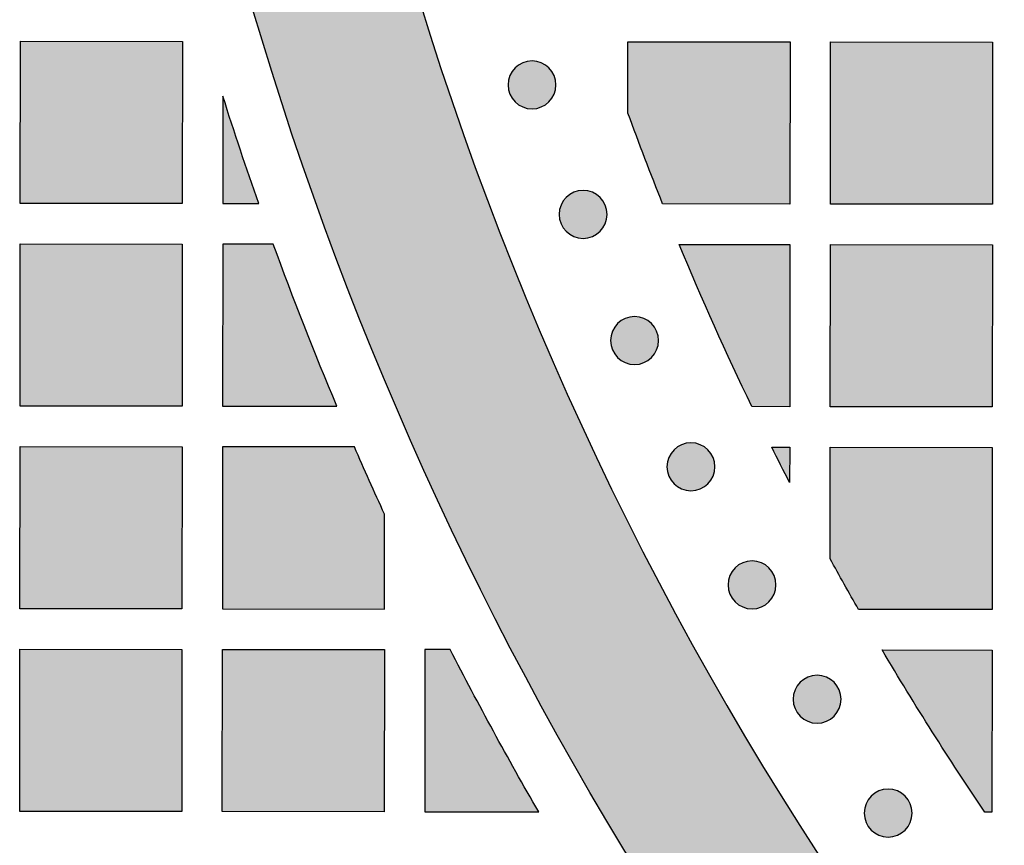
# Model space of a CAD drawing. Header units: millimetres. Extents: x -3873 to -97, y 912 to 4165.
# Tile 129 of 256: x -3597 to -3524, y 1321 to 1382. Entities that reach past the tile are written whole.
import ezdxf

# ---------------------------------------------------------------- set-up
doc = ezdxf.new("R2010")
doc.units = ezdxf.units.MM
doc.layers.add('pattern', color=7, linetype='Continuous', true_color=0x000000)

msp = doc.modelspace()

# ---------------------------------------------------------------- hatches: boundary and pattern name
at = {"layer": 'pattern'}
for points in [[(-3523.806, 1301.588), (-3525.136, 1301.759), (-3526.464, 1301.968), (-3527.788, 1302.214), (-3529.108, 1302.499), (-3530.421, 1302.821), (-3531.726, 1303.18), (-3533.022, 1303.577), (-3534.306, 1304.01), (-3535.578, 1304.479), (-3536.835, 1304.984), (-3538.076, 1305.524), (-3539.3, 1306.098), (-3540.506, 1306.706), (-3541.692, 1307.345), (-3542.856, 1308.017), (-3543.998, 1308.719), (-3546.688, 1312.71), (-3549.311, 1316.761), (-3551.866, 1320.87), (-3554.349, 1325.034), (-3556.76, 1329.253), (-3559.097, 1333.523), (-3561.357, 1337.844), (-3563.541, 1342.213), (-3565.645, 1346.628), (-3567.67, 1351.087), (-3569.612, 1355.588), (-3571.472, 1360.129), (-3573.247, 1364.707), (-3574.937, 1369.319), (-3576.541, 1373.965), (-3578.058, 1378.64), (-3579.487, 1383.343), (-3580.828, 1388.071), (-3582.079, 1392.821), (-3583.24, 1397.592), (-3584.311, 1402.38), (-3585.291, 1407.184), (-3586.18, 1411.999), (-3586.978, 1416.825), (-3587.686, 1421.658), (-3588.302, 1426.495), (-3588.827, 1431.335), (-3589.261, 1436.174), (-3589.605, 1441.011), (-3589.859, 1445.842), (-3590.024, 1450.665), (-3590.099, 1455.478), (-3578.099, 1455.467), (-3578.012, 1450.36), (-3577.819, 1445.24), (-3577.521, 1440.109), (-3577.116, 1434.971), (-3576.604, 1429.829), (-3575.984, 1424.686), (-3575.256, 1419.546), (-3574.42, 1414.413), (-3573.475, 1409.289), (-3572.423, 1404.178), (-3571.262, 1399.083), (-3569.993, 1394.008), (-3568.618, 1388.957), (-3567.136, 1383.932), (-3565.548, 1378.937), (-3563.856, 1373.975), (-3562.06, 1369.05), (-3560.162, 1364.164), (-3558.162, 1359.322), (-3556.063, 1354.526), (-3553.866, 1349.779), (-3551.573, 1345.084), (-3549.185, 1340.444), (-3546.705, 1335.861), (-3544.135, 1331.34), (-3541.476, 1326.881), (-3538.732, 1322.488), (-3535.904, 1318.163), (-3532.995, 1313.908), (-3530.007, 1309.726), (-3526.943, 1305.619)], [(-3596.674, 1380.885), (-3584.674, 1380.875), (-3584.685, 1368.875), (-3596.685, 1368.885)], [(-3551.679, 1375.57), (-3551.675, 1380.846), (-3539.675, 1380.836), (-3539.685, 1368.836), (-3549.109, 1368.844)], [(-3536.685, 1368.833), (-3536.675, 1380.833), (-3524.675, 1380.823), (-3524.685, 1368.823)], [(-3557.531, 1376.398), (-3557.559, 1376.37), (-3557.588, 1376.343), (-3557.618, 1376.317), (-3557.649, 1376.29), (-3557.68, 1376.265), (-3557.713, 1376.239), (-3557.746, 1376.215), (-3557.78, 1376.191), (-3557.815, 1376.167), (-3557.851, 1376.145), (-3557.888, 1376.123), (-3557.925, 1376.102), (-3557.963, 1376.081), (-3558.002, 1376.061), (-3558.041, 1376.043), (-3558.081, 1376.025), (-3558.122, 1376.008), (-3558.163, 1375.992), (-3558.205, 1375.977), (-3558.248, 1375.962), (-3558.291, 1375.949), (-3558.334, 1375.937), (-3558.378, 1375.927), (-3558.422, 1375.917), (-3558.467, 1375.908), (-3558.512, 1375.9), (-3558.557, 1375.894), (-3558.603, 1375.889), (-3558.648, 1375.885), (-3558.694, 1375.882), (-3558.74, 1375.88), (-3558.786, 1375.879), (-3558.832, 1375.88), (-3558.878, 1375.882), (-3558.924, 1375.885), (-3558.969, 1375.889), (-3559.015, 1375.894), (-3559.06, 1375.901), (-3559.105, 1375.909), (-3559.15, 1375.917), (-3559.194, 1375.927), (-3559.238, 1375.938), (-3559.281, 1375.95), (-3559.324, 1375.963), (-3559.367, 1375.978), (-3559.409, 1375.993), (-3559.45, 1376.009), (-3559.491, 1376.026), (-3559.531, 1376.044), (-3559.57, 1376.063), (-3559.609, 1376.082), (-3559.647, 1376.103), (-3559.684, 1376.124), (-3559.721, 1376.146), (-3559.756, 1376.169), (-3559.791, 1376.193), (-3559.825, 1376.217), (-3559.858, 1376.241), (-3559.891, 1376.267), (-3559.922, 1376.292), (-3559.953, 1376.319), (-3559.983, 1376.345), (-3560.012, 1376.373), (-3560.04, 1376.4), (-3560.068, 1376.428), (-3560.095, 1376.457), (-3560.122, 1376.487), (-3560.148, 1376.518), (-3560.173, 1376.55), (-3560.199, 1376.582), (-3560.223, 1376.615), (-3560.247, 1376.65), (-3560.271, 1376.685), (-3560.293, 1376.72), (-3560.315, 1376.757), (-3560.337, 1376.794), (-3560.357, 1376.832), (-3560.377, 1376.871), (-3560.396, 1376.91), (-3560.413, 1376.95), (-3560.43, 1376.991), (-3560.446, 1377.032), (-3560.462, 1377.074), (-3560.476, 1377.117), (-3560.489, 1377.16), (-3560.501, 1377.203), (-3560.512, 1377.247), (-3560.521, 1377.292), (-3560.53, 1377.336), (-3560.538, 1377.381), (-3560.544, 1377.426), (-3560.549, 1377.472), (-3560.554, 1377.518), (-3560.556, 1377.563), (-3560.558, 1377.609), (-3560.559, 1377.655), (-3560.558, 1377.701), (-3560.556, 1377.747), (-3560.553, 1377.793), (-3560.549, 1377.838), (-3560.544, 1377.884), (-3560.537, 1377.929), (-3560.53, 1377.974), (-3560.521, 1378.019), (-3560.511, 1378.063), (-3560.5, 1378.107), (-3560.488, 1378.15), (-3560.475, 1378.193), (-3560.461, 1378.236), (-3560.445, 1378.278), (-3560.429, 1378.319), (-3560.412, 1378.36), (-3560.394, 1378.4), (-3560.375, 1378.439), (-3560.356, 1378.478), (-3560.335, 1378.516), (-3560.314, 1378.553), (-3560.292, 1378.59), (-3560.269, 1378.625), (-3560.246, 1378.66), (-3560.221, 1378.694), (-3560.197, 1378.728), (-3560.172, 1378.76), (-3560.146, 1378.792), (-3560.119, 1378.822), (-3560.093, 1378.852), (-3560.066, 1378.881), (-3560.038, 1378.909), (-3560.01, 1378.937), (-3559.981, 1378.964), (-3559.951, 1378.991), (-3559.92, 1379.017), (-3559.888, 1379.043), (-3559.856, 1379.068), (-3559.823, 1379.092), (-3559.789, 1379.117), (-3559.754, 1379.14), (-3559.718, 1379.163), (-3559.681, 1379.185), (-3559.644, 1379.206), (-3559.606, 1379.226), (-3559.567, 1379.246), (-3559.528, 1379.265), (-3559.488, 1379.283), (-3559.447, 1379.3), (-3559.406, 1379.316), (-3559.364, 1379.331), (-3559.321, 1379.345), (-3559.278, 1379.358), (-3559.235, 1379.37), (-3559.191, 1379.381), (-3559.147, 1379.391), (-3559.102, 1379.399), (-3559.057, 1379.407), (-3559.012, 1379.413), (-3558.966, 1379.419), (-3558.921, 1379.423), (-3558.875, 1379.426), (-3558.829, 1379.427), (-3558.783, 1379.428), (-3558.737, 1379.427), (-3558.691, 1379.426), (-3558.645, 1379.423), (-3558.6, 1379.418), (-3558.554, 1379.413), (-3558.509, 1379.406), (-3558.464, 1379.399), (-3558.419, 1379.39), (-3558.375, 1379.38), (-3558.331, 1379.369), (-3558.288, 1379.357), (-3558.245, 1379.344), (-3558.202, 1379.33), (-3558.16, 1379.315), (-3558.119, 1379.298), (-3558.078, 1379.281), (-3558.038, 1379.263), (-3557.999, 1379.245), (-3557.96, 1379.225), (-3557.922, 1379.204), (-3557.885, 1379.183), (-3557.848, 1379.161), (-3557.813, 1379.138), (-3557.778, 1379.115), (-3557.744, 1379.091), (-3557.71, 1379.066), (-3557.678, 1379.041), (-3557.646, 1379.015), (-3557.616, 1378.989), (-3557.586, 1378.962), (-3557.557, 1378.935), (-3557.529, 1378.907), (-3557.501, 1378.879), (-3557.474, 1378.85), (-3557.447, 1378.82), (-3557.421, 1378.789), (-3557.395, 1378.758), (-3557.37, 1378.725), (-3557.346, 1378.692), (-3557.322, 1378.658), (-3557.298, 1378.623), (-3557.276, 1378.587), (-3557.254, 1378.551), (-3557.232, 1378.513), (-3557.212, 1378.475), (-3557.192, 1378.437), (-3557.173, 1378.397), (-3557.156, 1378.357), (-3557.139, 1378.316), (-3557.122, 1378.275), (-3557.107, 1378.233), (-3557.093, 1378.19), (-3557.08, 1378.147), (-3557.068, 1378.104), (-3557.057, 1378.06), (-3557.047, 1378.016), (-3557.039, 1377.971), (-3557.031, 1377.926), (-3557.025, 1377.881), (-3557.019, 1377.835), (-3557.015, 1377.79), (-3557.012, 1377.744), (-3557.011, 1377.698), (-3557.01, 1377.652), (-3557.011, 1377.606), (-3557.013, 1377.56), (-3557.016, 1377.515), (-3557.02, 1377.469), (-3557.025, 1377.423), (-3557.032, 1377.378), (-3557.039, 1377.333), (-3557.048, 1377.289), (-3557.058, 1377.244), (-3557.069, 1377.2), (-3557.081, 1377.157), (-3557.094, 1377.114), (-3557.108, 1377.072), (-3557.124, 1377.03), (-3557.14, 1376.988), (-3557.157, 1376.948), (-3557.175, 1376.907), (-3557.194, 1376.868), (-3557.213, 1376.829), (-3557.234, 1376.791), (-3557.255, 1376.754), (-3557.277, 1376.718), (-3557.3, 1376.682), (-3557.323, 1376.647), (-3557.347, 1376.613), (-3557.372, 1376.58), (-3557.397, 1376.547), (-3557.423, 1376.516), (-3557.449, 1376.485), (-3557.476, 1376.455), (-3557.503, 1376.426)], [(-3581.678, 1376.818), (-3581.685, 1368.872), (-3579.021, 1368.87)], [(-3553.748, 1366.814), (-3553.776, 1366.786), (-3553.805, 1366.759), (-3553.835, 1366.733), (-3553.865, 1366.706), (-3553.897, 1366.681), (-3553.93, 1366.655), (-3553.963, 1366.631), (-3553.997, 1366.607), (-3554.032, 1366.583), (-3554.068, 1366.561), (-3554.104, 1366.539), (-3554.141, 1366.517), (-3554.18, 1366.497), (-3554.218, 1366.477), (-3554.258, 1366.458), (-3554.298, 1366.441), (-3554.339, 1366.424), (-3554.38, 1366.408), (-3554.422, 1366.392), (-3554.464, 1366.378), (-3554.507, 1366.365), (-3554.551, 1366.353), (-3554.595, 1366.342), (-3554.639, 1366.333), (-3554.684, 1366.324), (-3554.729, 1366.316), (-3554.774, 1366.31), (-3554.819, 1366.305), (-3554.865, 1366.3), (-3554.911, 1366.298), (-3554.957, 1366.296), (-3555.003, 1366.295), (-3555.049, 1366.296), (-3555.094, 1366.298), (-3555.14, 1366.301), (-3555.186, 1366.305), (-3555.231, 1366.31), (-3555.277, 1366.317), (-3555.322, 1366.324), (-3555.366, 1366.333), (-3555.41, 1366.343), (-3555.454, 1366.354), (-3555.498, 1366.366), (-3555.541, 1366.379), (-3555.583, 1366.393), (-3555.625, 1366.409), (-3555.667, 1366.425), (-3555.707, 1366.442), (-3555.747, 1366.46), (-3555.787, 1366.479), (-3555.825, 1366.498), (-3555.863, 1366.519), (-3555.901, 1366.54), (-3555.937, 1366.562), (-3555.973, 1366.585), (-3556.008, 1366.608), (-3556.042, 1366.633), (-3556.075, 1366.657), (-3556.108, 1366.682), (-3556.139, 1366.708), (-3556.17, 1366.735), (-3556.2, 1366.761), (-3556.229, 1366.788), (-3556.257, 1366.816), (-3556.284, 1366.844), (-3556.311, 1366.873), (-3556.338, 1366.903), (-3556.364, 1366.934), (-3556.39, 1366.966), (-3556.415, 1366.998), (-3556.44, 1367.031), (-3556.464, 1367.065), (-3556.487, 1367.1), (-3556.51, 1367.136), (-3556.532, 1367.173), (-3556.553, 1367.21), (-3556.574, 1367.248), (-3556.593, 1367.287), (-3556.612, 1367.326), (-3556.63, 1367.366), (-3556.647, 1367.407), (-3556.663, 1367.448), (-3556.678, 1367.49), (-3556.692, 1367.533), (-3556.705, 1367.576), (-3556.717, 1367.619), (-3556.728, 1367.663), (-3556.738, 1367.707), (-3556.747, 1367.752), (-3556.754, 1367.797), (-3556.761, 1367.842), (-3556.766, 1367.888), (-3556.77, 1367.933), (-3556.773, 1367.979), (-3556.775, 1368.025), (-3556.775, 1368.071), (-3556.775, 1368.117), (-3556.773, 1368.163), (-3556.77, 1368.209), (-3556.766, 1368.254), (-3556.76, 1368.3), (-3556.754, 1368.345), (-3556.746, 1368.39), (-3556.737, 1368.435), (-3556.728, 1368.479), (-3556.717, 1368.523), (-3556.704, 1368.566), (-3556.691, 1368.609), (-3556.677, 1368.652), (-3556.662, 1368.694), (-3556.646, 1368.735), (-3556.629, 1368.776), (-3556.611, 1368.816), (-3556.592, 1368.855), (-3556.572, 1368.894), (-3556.552, 1368.932), (-3556.53, 1368.969), (-3556.508, 1369.006), (-3556.486, 1369.041), (-3556.462, 1369.076), (-3556.438, 1369.11), (-3556.413, 1369.144), (-3556.388, 1369.176), (-3556.362, 1369.208), (-3556.336, 1369.238), (-3556.309, 1369.268), (-3556.282, 1369.297), (-3556.255, 1369.325), (-3556.226, 1369.353), (-3556.197, 1369.38), (-3556.167, 1369.407), (-3556.137, 1369.433), (-3556.105, 1369.459), (-3556.073, 1369.484), (-3556.039, 1369.508), (-3556.005, 1369.532), (-3555.97, 1369.556), (-3555.935, 1369.578), (-3555.898, 1369.6), (-3555.861, 1369.622), (-3555.823, 1369.642), (-3555.784, 1369.662), (-3555.745, 1369.681), (-3555.704, 1369.699), (-3555.664, 1369.716), (-3555.622, 1369.732), (-3555.58, 1369.747), (-3555.538, 1369.761), (-3555.495, 1369.774), (-3555.451, 1369.786), (-3555.407, 1369.797), (-3555.363, 1369.807), (-3555.318, 1369.815), (-3555.274, 1369.823), (-3555.228, 1369.829), (-3555.183, 1369.835), (-3555.137, 1369.839), (-3555.091, 1369.842), (-3555.045, 1369.843), (-3555, 1369.844), (-3554.954, 1369.843), (-3554.908, 1369.841), (-3554.862, 1369.838), (-3554.816, 1369.834), (-3554.771, 1369.829), (-3554.726, 1369.822), (-3554.681, 1369.815), (-3554.636, 1369.806), (-3554.592, 1369.796), (-3554.548, 1369.785), (-3554.504, 1369.773), (-3554.461, 1369.76), (-3554.419, 1369.746), (-3554.377, 1369.73), (-3554.336, 1369.714), (-3554.295, 1369.697), (-3554.255, 1369.679), (-3554.215, 1369.66), (-3554.177, 1369.641), (-3554.139, 1369.62), (-3554.102, 1369.599), (-3554.065, 1369.577), (-3554.029, 1369.554), (-3553.994, 1369.531), (-3553.96, 1369.507), (-3553.927, 1369.482), (-3553.895, 1369.457), (-3553.863, 1369.431), (-3553.832, 1369.405), (-3553.803, 1369.378), (-3553.774, 1369.351), (-3553.745, 1369.323), (-3553.718, 1369.295), (-3553.691, 1369.266), (-3553.664, 1369.236), (-3553.638, 1369.205), (-3553.612, 1369.174), (-3553.587, 1369.141), (-3553.562, 1369.108), (-3553.538, 1369.074), (-3553.515, 1369.039), (-3553.492, 1369.003), (-3553.47, 1368.966), (-3553.449, 1368.929), (-3553.428, 1368.891), (-3553.409, 1368.852), (-3553.39, 1368.813), (-3553.372, 1368.773), (-3553.355, 1368.732), (-3553.339, 1368.691), (-3553.324, 1368.649), (-3553.31, 1368.606), (-3553.297, 1368.563), (-3553.285, 1368.52), (-3553.274, 1368.476), (-3553.264, 1368.432), (-3553.255, 1368.387), (-3553.248, 1368.342), (-3553.241, 1368.297), (-3553.236, 1368.251), (-3553.232, 1368.206), (-3553.229, 1368.16), (-3553.227, 1368.114), (-3553.227, 1368.068), (-3553.227, 1368.022), (-3553.229, 1367.976), (-3553.232, 1367.93), (-3553.236, 1367.885), (-3553.242, 1367.839), (-3553.248, 1367.794), (-3553.256, 1367.749), (-3553.265, 1367.704), (-3553.275, 1367.66), (-3553.286, 1367.616), (-3553.298, 1367.573), (-3553.311, 1367.53), (-3553.325, 1367.487), (-3553.34, 1367.445), (-3553.356, 1367.404), (-3553.373, 1367.363), (-3553.391, 1367.323), (-3553.41, 1367.284), (-3553.43, 1367.245), (-3553.45, 1367.207), (-3553.472, 1367.17), (-3553.494, 1367.133), (-3553.517, 1367.098), (-3553.54, 1367.063), (-3553.564, 1367.029), (-3553.589, 1366.996), (-3553.614, 1366.963), (-3553.64, 1366.932), (-3553.666, 1366.901), (-3553.693, 1366.871), (-3553.72, 1366.842)], [(-3596.687, 1365.885), (-3584.688, 1365.875), (-3584.698, 1353.875), (-3596.698, 1353.886)], [(-3573.227, 1353.865), (-3575.659, 1359.838), (-3577.945, 1365.869), (-3581.687, 1365.872), (-3581.698, 1353.873)], [(-3547.886, 1365.843), (-3539.688, 1365.836), (-3539.698, 1353.836), (-3542.505, 1353.838), (-3545.279, 1359.803)], [(-3536.688, 1365.833), (-3524.688, 1365.823), (-3524.698, 1353.823), (-3536.698, 1353.833)], [(-3549.935, 1357.477), (-3549.963, 1357.45), (-3549.992, 1357.423), (-3550.022, 1357.396), (-3550.052, 1357.37), (-3550.084, 1357.344), (-3550.117, 1357.319), (-3550.15, 1357.294), (-3550.184, 1357.27), (-3550.219, 1357.247), (-3550.255, 1357.224), (-3550.291, 1357.202), (-3550.328, 1357.181), (-3550.366, 1357.16), (-3550.405, 1357.141), (-3550.445, 1357.122), (-3550.485, 1357.104), (-3550.526, 1357.087), (-3550.567, 1357.071), (-3550.609, 1357.056), (-3550.651, 1357.042), (-3550.694, 1357.029), (-3550.738, 1357.017), (-3550.782, 1357.006), (-3550.826, 1356.996), (-3550.871, 1356.987), (-3550.916, 1356.98), (-3550.961, 1356.973), (-3551.006, 1356.968), (-3551.052, 1356.964), (-3551.098, 1356.961), (-3551.144, 1356.959), (-3551.19, 1356.959), (-3551.236, 1356.959), (-3551.281, 1356.961), (-3551.327, 1356.964), (-3551.373, 1356.968), (-3551.418, 1356.974), (-3551.464, 1356.98), (-3551.509, 1356.988), (-3551.553, 1356.997), (-3551.597, 1357.007), (-3551.641, 1357.018), (-3551.685, 1357.03), (-3551.728, 1357.043), (-3551.77, 1357.057), (-3551.812, 1357.072), (-3551.853, 1357.088), (-3551.894, 1357.105), (-3551.934, 1357.123), (-3551.974, 1357.142), (-3552.012, 1357.162), (-3552.05, 1357.182), (-3552.088, 1357.204), (-3552.124, 1357.226), (-3552.16, 1357.248), (-3552.195, 1357.272), (-3552.229, 1357.296), (-3552.262, 1357.321), (-3552.294, 1357.346), (-3552.326, 1357.372), (-3552.357, 1357.398), (-3552.387, 1357.425), (-3552.416, 1357.452), (-3552.444, 1357.479), (-3552.471, 1357.508), (-3552.498, 1357.537), (-3552.525, 1357.567), (-3552.551, 1357.597), (-3552.577, 1357.629), (-3552.602, 1357.661), (-3552.627, 1357.695), (-3552.651, 1357.729), (-3552.674, 1357.764), (-3552.697, 1357.8), (-3552.719, 1357.836), (-3552.74, 1357.873), (-3552.761, 1357.911), (-3552.78, 1357.95), (-3552.799, 1357.99), (-3552.817, 1358.03), (-3552.834, 1358.07), (-3552.85, 1358.112), (-3552.865, 1358.154), (-3552.879, 1358.196), (-3552.892, 1358.239), (-3552.904, 1358.283), (-3552.915, 1358.327), (-3552.925, 1358.371), (-3552.934, 1358.416), (-3552.941, 1358.461), (-3552.948, 1358.506), (-3552.953, 1358.551), (-3552.957, 1358.597), (-3552.96, 1358.643), (-3552.962, 1358.689), (-3552.962, 1358.735), (-3552.962, 1358.78), (-3552.96, 1358.826), (-3552.957, 1358.872), (-3552.953, 1358.918), (-3552.947, 1358.963), (-3552.941, 1359.008), (-3552.933, 1359.053), (-3552.924, 1359.098), (-3552.915, 1359.142), (-3552.904, 1359.186), (-3552.891, 1359.23), (-3552.878, 1359.273), (-3552.864, 1359.315), (-3552.849, 1359.357), (-3552.833, 1359.398), (-3552.816, 1359.439), (-3552.798, 1359.479), (-3552.779, 1359.519), (-3552.759, 1359.557), (-3552.739, 1359.595), (-3552.717, 1359.633), (-3552.695, 1359.669), (-3552.673, 1359.705), (-3552.649, 1359.74), (-3552.625, 1359.774), (-3552.6, 1359.807), (-3552.575, 1359.839), (-3552.549, 1359.871), (-3552.523, 1359.902), (-3552.496, 1359.932), (-3552.469, 1359.961), (-3552.442, 1359.989), (-3552.413, 1360.016), (-3552.384, 1360.043), (-3552.354, 1360.07), (-3552.324, 1360.096), (-3552.292, 1360.122), (-3552.26, 1360.147), (-3552.226, 1360.172), (-3552.192, 1360.196), (-3552.157, 1360.219), (-3552.121, 1360.242), (-3552.085, 1360.264), (-3552.048, 1360.285), (-3552.01, 1360.306), (-3551.971, 1360.325), (-3551.931, 1360.344), (-3551.891, 1360.362), (-3551.851, 1360.379), (-3551.809, 1360.395), (-3551.767, 1360.41), (-3551.725, 1360.424), (-3551.682, 1360.437), (-3551.638, 1360.449), (-3551.594, 1360.46), (-3551.55, 1360.47), (-3551.505, 1360.479), (-3551.46, 1360.486), (-3551.415, 1360.493), (-3551.37, 1360.498), (-3551.324, 1360.502), (-3551.278, 1360.505), (-3551.232, 1360.507), (-3551.187, 1360.507), (-3551.141, 1360.507), (-3551.095, 1360.505), (-3551.049, 1360.502), (-3551.003, 1360.498), (-3550.958, 1360.492), (-3550.913, 1360.486), (-3550.868, 1360.478), (-3550.823, 1360.469), (-3550.779, 1360.459), (-3550.735, 1360.448), (-3550.691, 1360.436), (-3550.648, 1360.423), (-3550.606, 1360.409), (-3550.564, 1360.394), (-3550.523, 1360.378), (-3550.482, 1360.361), (-3550.442, 1360.343), (-3550.402, 1360.324), (-3550.364, 1360.304), (-3550.326, 1360.284), (-3550.289, 1360.262), (-3550.252, 1360.24), (-3550.216, 1360.218), (-3550.181, 1360.194), (-3550.147, 1360.17), (-3550.114, 1360.145), (-3550.082, 1360.12), (-3550.05, 1360.094), (-3550.019, 1360.068), (-3549.989, 1360.041), (-3549.96, 1360.014), (-3549.932, 1359.987), (-3549.905, 1359.958), (-3549.878, 1359.929), (-3549.851, 1359.899), (-3549.825, 1359.869), (-3549.799, 1359.837), (-3549.774, 1359.805), (-3549.749, 1359.771), (-3549.725, 1359.737), (-3549.702, 1359.702), (-3549.679, 1359.666), (-3549.657, 1359.63), (-3549.636, 1359.593), (-3549.615, 1359.555), (-3549.596, 1359.516), (-3549.577, 1359.476), (-3549.559, 1359.436), (-3549.542, 1359.396), (-3549.526, 1359.354), (-3549.511, 1359.312), (-3549.497, 1359.27), (-3549.484, 1359.227), (-3549.472, 1359.183), (-3549.461, 1359.139), (-3549.451, 1359.095), (-3549.442, 1359.05), (-3549.435, 1359.005), (-3549.428, 1358.96), (-3549.423, 1358.915), (-3549.419, 1358.869), (-3549.416, 1358.823), (-3549.414, 1358.777), (-3549.414, 1358.731), (-3549.414, 1358.686), (-3549.416, 1358.64), (-3549.419, 1358.594), (-3549.423, 1358.548), (-3549.429, 1358.503), (-3549.435, 1358.458), (-3549.443, 1358.413), (-3549.452, 1358.368), (-3549.462, 1358.324), (-3549.473, 1358.28), (-3549.485, 1358.236), (-3549.498, 1358.193), (-3549.512, 1358.151), (-3549.527, 1358.109), (-3549.543, 1358.068), (-3549.56, 1358.027), (-3549.578, 1357.987), (-3549.597, 1357.947), (-3549.617, 1357.909), (-3549.637, 1357.871), (-3549.659, 1357.833), (-3549.681, 1357.797), (-3549.704, 1357.761), (-3549.727, 1357.726), (-3549.751, 1357.692), (-3549.776, 1357.659), (-3549.801, 1357.627), (-3549.827, 1357.595), (-3549.853, 1357.564), (-3549.88, 1357.534), (-3549.907, 1357.505)], [(-3545.759, 1348.134), (-3545.787, 1348.107), (-3545.816, 1348.08), (-3545.846, 1348.053), (-3545.877, 1348.027), (-3545.909, 1348.001), (-3545.941, 1347.976), (-3545.975, 1347.951), (-3546.009, 1347.927), (-3546.044, 1347.904), (-3546.079, 1347.881), (-3546.116, 1347.859), (-3546.153, 1347.838), (-3546.191, 1347.818), (-3546.23, 1347.798), (-3546.269, 1347.779), (-3546.309, 1347.761), (-3546.35, 1347.744), (-3546.392, 1347.728), (-3546.434, 1347.713), (-3546.476, 1347.699), (-3546.519, 1347.686), (-3546.563, 1347.674), (-3546.606, 1347.663), (-3546.651, 1347.653), (-3546.695, 1347.644), (-3546.74, 1347.637), (-3546.786, 1347.63), (-3546.831, 1347.625), (-3546.877, 1347.621), (-3546.923, 1347.618), (-3546.968, 1347.616), (-3547.014, 1347.616), (-3547.06, 1347.616), (-3547.106, 1347.618), (-3547.152, 1347.621), (-3547.198, 1347.626), (-3547.243, 1347.631), (-3547.288, 1347.637), (-3547.333, 1347.645), (-3547.378, 1347.654), (-3547.422, 1347.664), (-3547.466, 1347.675), (-3547.509, 1347.687), (-3547.552, 1347.7), (-3547.595, 1347.714), (-3547.637, 1347.729), (-3547.678, 1347.745), (-3547.719, 1347.762), (-3547.759, 1347.78), (-3547.798, 1347.799), (-3547.837, 1347.819), (-3547.875, 1347.839), (-3547.912, 1347.861), (-3547.949, 1347.883), (-3547.985, 1347.906), (-3548.019, 1347.929), (-3548.054, 1347.953), (-3548.087, 1347.978), (-3548.119, 1348.003), (-3548.151, 1348.029), (-3548.182, 1348.055), (-3548.211, 1348.082), (-3548.24, 1348.109), (-3548.268, 1348.137), (-3548.296, 1348.165), (-3548.323, 1348.194), (-3548.35, 1348.224), (-3548.376, 1348.255), (-3548.402, 1348.286), (-3548.427, 1348.319), (-3548.452, 1348.352), (-3548.476, 1348.386), (-3548.499, 1348.421), (-3548.522, 1348.457), (-3548.544, 1348.493), (-3548.565, 1348.531), (-3548.585, 1348.569), (-3548.605, 1348.607), (-3548.624, 1348.647), (-3548.642, 1348.687), (-3548.659, 1348.728), (-3548.675, 1348.769), (-3548.69, 1348.811), (-3548.704, 1348.853), (-3548.717, 1348.896), (-3548.729, 1348.94), (-3548.74, 1348.984), (-3548.75, 1349.028), (-3548.758, 1349.073), (-3548.766, 1349.118), (-3548.772, 1349.163), (-3548.778, 1349.208), (-3548.782, 1349.254), (-3548.785, 1349.3), (-3548.787, 1349.346), (-3548.787, 1349.392), (-3548.786, 1349.438), (-3548.785, 1349.484), (-3548.782, 1349.529), (-3548.777, 1349.575), (-3548.772, 1349.62), (-3548.766, 1349.666), (-3548.758, 1349.711), (-3548.749, 1349.755), (-3548.739, 1349.8), (-3548.728, 1349.843), (-3548.716, 1349.887), (-3548.703, 1349.93), (-3548.689, 1349.972), (-3548.674, 1350.014), (-3548.658, 1350.056), (-3548.641, 1350.096), (-3548.623, 1350.136), (-3548.604, 1350.176), (-3548.584, 1350.214), (-3548.563, 1350.252), (-3548.542, 1350.29), (-3548.52, 1350.326), (-3548.497, 1350.362), (-3548.474, 1350.397), (-3548.45, 1350.431), (-3548.425, 1350.464), (-3548.4, 1350.497), (-3548.374, 1350.528), (-3548.348, 1350.559), (-3548.321, 1350.589), (-3548.294, 1350.618), (-3548.266, 1350.646), (-3548.238, 1350.673), (-3548.209, 1350.701), (-3548.179, 1350.727), (-3548.148, 1350.753), (-3548.117, 1350.779), (-3548.084, 1350.804), (-3548.051, 1350.829), (-3548.017, 1350.853), (-3547.982, 1350.876), (-3547.946, 1350.899), (-3547.91, 1350.921), (-3547.872, 1350.942), (-3547.834, 1350.963), (-3547.796, 1350.982), (-3547.756, 1351.001), (-3547.716, 1351.019), (-3547.675, 1351.036), (-3547.634, 1351.052), (-3547.592, 1351.067), (-3547.55, 1351.081), (-3547.507, 1351.094), (-3547.463, 1351.106), (-3547.419, 1351.117), (-3547.375, 1351.127), (-3547.33, 1351.136), (-3547.285, 1351.143), (-3547.24, 1351.15), (-3547.194, 1351.155), (-3547.149, 1351.159), (-3547.103, 1351.162), (-3547.057, 1351.164), (-3547.011, 1351.164), (-3546.965, 1351.164), (-3546.919, 1351.162), (-3546.874, 1351.159), (-3546.828, 1351.155), (-3546.783, 1351.149), (-3546.737, 1351.143), (-3546.692, 1351.135), (-3546.648, 1351.126), (-3546.603, 1351.117), (-3546.56, 1351.106), (-3546.516, 1351.094), (-3546.473, 1351.08), (-3546.431, 1351.066), (-3546.389, 1351.051), (-3546.347, 1351.035), (-3546.307, 1351.018), (-3546.267, 1351), (-3546.227, 1350.981), (-3546.188, 1350.961), (-3546.15, 1350.941), (-3546.113, 1350.92), (-3546.077, 1350.897), (-3546.041, 1350.875), (-3546.006, 1350.851), (-3545.972, 1350.827), (-3545.939, 1350.802), (-3545.906, 1350.777), (-3545.875, 1350.751), (-3545.844, 1350.725), (-3545.814, 1350.698), (-3545.785, 1350.671), (-3545.757, 1350.644), (-3545.73, 1350.616), (-3545.702, 1350.586), (-3545.676, 1350.557), (-3545.65, 1350.526), (-3545.624, 1350.494), (-3545.599, 1350.462), (-3545.574, 1350.428), (-3545.55, 1350.394), (-3545.527, 1350.359), (-3545.504, 1350.324), (-3545.482, 1350.287), (-3545.461, 1350.25), (-3545.44, 1350.212), (-3545.421, 1350.173), (-3545.402, 1350.134), (-3545.384, 1350.093), (-3545.367, 1350.053), (-3545.351, 1350.011), (-3545.336, 1349.969), (-3545.322, 1349.927), (-3545.309, 1349.884), (-3545.297, 1349.84), (-3545.286, 1349.797), (-3545.276, 1349.752), (-3545.267, 1349.708), (-3545.26, 1349.663), (-3545.253, 1349.617), (-3545.248, 1349.572), (-3545.244, 1349.526), (-3545.241, 1349.48), (-3545.239, 1349.435), (-3545.238, 1349.389), (-3545.239, 1349.343), (-3545.241, 1349.297), (-3545.244, 1349.251), (-3545.248, 1349.205), (-3545.253, 1349.16), (-3545.26, 1349.115), (-3545.268, 1349.07), (-3545.276, 1349.025), (-3545.286, 1348.981), (-3545.297, 1348.937), (-3545.309, 1348.893), (-3545.323, 1348.85), (-3545.337, 1348.808), (-3545.352, 1348.766), (-3545.368, 1348.725), (-3545.385, 1348.684), (-3545.403, 1348.644), (-3545.422, 1348.605), (-3545.442, 1348.566), (-3545.462, 1348.528), (-3545.483, 1348.491), (-3545.505, 1348.454), (-3545.528, 1348.418), (-3545.552, 1348.384), (-3545.576, 1348.349), (-3545.6, 1348.316), (-3545.626, 1348.284), (-3545.651, 1348.252), (-3545.678, 1348.221), (-3545.705, 1348.192), (-3545.732, 1348.163)], [(-3596.7, 1350.885), (-3584.701, 1350.875), (-3584.711, 1338.875), (-3596.711, 1338.885)], [(-3569.705, 1345.876), (-3571.94, 1350.864), (-3581.7, 1350.872), (-3581.711, 1338.872), (-3569.711, 1338.862)], [(-3541.033, 1350.837), (-3539.701, 1350.836), (-3539.703, 1348.213)], [(-3536.708, 1342.582), (-3536.701, 1350.833), (-3524.701, 1350.823), (-3524.711, 1338.823), (-3534.604, 1338.831)], [(-3541.235, 1339.393), (-3541.263, 1339.365), (-3541.292, 1339.338), (-3541.322, 1339.311), (-3541.353, 1339.285), (-3541.385, 1339.259), (-3541.417, 1339.234), (-3541.45, 1339.209), (-3541.485, 1339.185), (-3541.519, 1339.162), (-3541.555, 1339.139), (-3541.592, 1339.117), (-3541.629, 1339.096), (-3541.667, 1339.076), (-3541.706, 1339.056), (-3541.745, 1339.037), (-3541.785, 1339.019), (-3541.826, 1339.002), (-3541.867, 1338.986), (-3541.909, 1338.971), (-3541.952, 1338.957), (-3541.995, 1338.944), (-3542.038, 1338.932), (-3542.082, 1338.921), (-3542.127, 1338.911), (-3542.171, 1338.903), (-3542.216, 1338.895), (-3542.261, 1338.889), (-3542.307, 1338.883), (-3542.353, 1338.879), (-3542.398, 1338.876), (-3542.444, 1338.875), (-3542.49, 1338.874), (-3542.536, 1338.875), (-3542.582, 1338.876), (-3542.628, 1338.879), (-3542.673, 1338.884), (-3542.719, 1338.889), (-3542.764, 1338.896), (-3542.809, 1338.903), (-3542.854, 1338.912), (-3542.898, 1338.922), (-3542.942, 1338.933), (-3542.985, 1338.945), (-3543.028, 1338.958), (-3543.071, 1338.972), (-3543.113, 1338.987), (-3543.154, 1339.003), (-3543.195, 1339.021), (-3543.235, 1339.039), (-3543.274, 1339.057), (-3543.313, 1339.077), (-3543.351, 1339.098), (-3543.388, 1339.119), (-3543.425, 1339.141), (-3543.46, 1339.164), (-3543.495, 1339.187), (-3543.529, 1339.211), (-3543.563, 1339.236), (-3543.595, 1339.261), (-3543.627, 1339.287), (-3543.657, 1339.313), (-3543.687, 1339.34), (-3543.716, 1339.367), (-3543.744, 1339.395), (-3543.772, 1339.423), (-3543.799, 1339.452), (-3543.826, 1339.482), (-3543.852, 1339.513), (-3543.878, 1339.544), (-3543.903, 1339.577), (-3543.927, 1339.61), (-3543.951, 1339.644), (-3543.975, 1339.679), (-3543.998, 1339.715), (-3544.02, 1339.751), (-3544.041, 1339.789), (-3544.061, 1339.827), (-3544.081, 1339.865), (-3544.1, 1339.905), (-3544.118, 1339.945), (-3544.135, 1339.986), (-3544.151, 1340.027), (-3544.166, 1340.069), (-3544.18, 1340.112), (-3544.193, 1340.155), (-3544.205, 1340.198), (-3544.216, 1340.242), (-3544.226, 1340.286), (-3544.234, 1340.331), (-3544.242, 1340.376), (-3544.248, 1340.421), (-3544.254, 1340.467), (-3544.258, 1340.512), (-3544.261, 1340.558), (-3544.262, 1340.604), (-3544.263, 1340.65), (-3544.262, 1340.696), (-3544.26, 1340.742), (-3544.257, 1340.787), (-3544.253, 1340.833), (-3544.248, 1340.879), (-3544.241, 1340.924), (-3544.234, 1340.969), (-3544.225, 1341.013), (-3544.215, 1341.058), (-3544.204, 1341.102), (-3544.192, 1341.145), (-3544.179, 1341.188), (-3544.165, 1341.23), (-3544.15, 1341.272), (-3544.133, 1341.314), (-3544.116, 1341.354), (-3544.098, 1341.394), (-3544.08, 1341.434), (-3544.06, 1341.473), (-3544.039, 1341.511), (-3544.018, 1341.548), (-3543.996, 1341.584), (-3543.973, 1341.62), (-3543.95, 1341.655), (-3543.926, 1341.689), (-3543.901, 1341.722), (-3543.876, 1341.755), (-3543.85, 1341.786), (-3543.824, 1341.817), (-3543.797, 1341.847), (-3543.77, 1341.876), (-3543.742, 1341.904), (-3543.714, 1341.932), (-3543.685, 1341.959), (-3543.655, 1341.985), (-3543.624, 1342.012), (-3543.593, 1342.037), (-3543.56, 1342.062), (-3543.527, 1342.087), (-3543.493, 1342.111), (-3543.458, 1342.135), (-3543.422, 1342.157), (-3543.386, 1342.179), (-3543.348, 1342.2), (-3543.31, 1342.221), (-3543.271, 1342.241), (-3543.232, 1342.259), (-3543.192, 1342.277), (-3543.151, 1342.294), (-3543.11, 1342.31), (-3543.068, 1342.325), (-3543.025, 1342.339), (-3542.982, 1342.353), (-3542.939, 1342.365), (-3542.895, 1342.375), (-3542.851, 1342.385), (-3542.806, 1342.394), (-3542.761, 1342.402), (-3542.716, 1342.408), (-3542.67, 1342.413), (-3542.625, 1342.417), (-3542.579, 1342.42), (-3542.533, 1342.422), (-3542.487, 1342.423), (-3542.441, 1342.422), (-3542.395, 1342.42), (-3542.35, 1342.417), (-3542.304, 1342.413), (-3542.258, 1342.408), (-3542.213, 1342.401), (-3542.168, 1342.393), (-3542.124, 1342.385), (-3542.079, 1342.375), (-3542.035, 1342.364), (-3541.992, 1342.352), (-3541.949, 1342.339), (-3541.906, 1342.324), (-3541.865, 1342.309), (-3541.823, 1342.293), (-3541.783, 1342.276), (-3541.742, 1342.258), (-3541.703, 1342.239), (-3541.664, 1342.219), (-3541.626, 1342.199), (-3541.589, 1342.178), (-3541.553, 1342.156), (-3541.517, 1342.133), (-3541.482, 1342.109), (-3541.448, 1342.085), (-3541.415, 1342.061), (-3541.382, 1342.035), (-3541.351, 1342.01), (-3541.32, 1341.983), (-3541.29, 1341.957), (-3541.261, 1341.929), (-3541.233, 1341.902), (-3541.205, 1341.874), (-3541.178, 1341.845), (-3541.152, 1341.815), (-3541.125, 1341.784), (-3541.1, 1341.752), (-3541.074, 1341.72), (-3541.05, 1341.687), (-3541.026, 1341.652), (-3541.002, 1341.617), (-3540.98, 1341.582), (-3540.958, 1341.545), (-3540.936, 1341.508), (-3540.916, 1341.47), (-3540.896, 1341.431), (-3540.878, 1341.392), (-3540.86, 1341.352), (-3540.843, 1341.311), (-3540.827, 1341.269), (-3540.812, 1341.228), (-3540.797, 1341.185), (-3540.784, 1341.142), (-3540.772, 1341.099), (-3540.762, 1341.055), (-3540.752, 1341.01), (-3540.743, 1340.966), (-3540.735, 1340.921), (-3540.729, 1340.875), (-3540.724, 1340.83), (-3540.72, 1340.784), (-3540.717, 1340.739), (-3540.715, 1340.693), (-3540.714, 1340.647), (-3540.715, 1340.601), (-3540.717, 1340.555), (-3540.72, 1340.509), (-3540.724, 1340.464), (-3540.729, 1340.418), (-3540.736, 1340.373), (-3540.744, 1340.328), (-3540.752, 1340.283), (-3540.762, 1340.239), (-3540.773, 1340.195), (-3540.785, 1340.152), (-3540.798, 1340.109), (-3540.813, 1340.066), (-3540.828, 1340.024), (-3540.844, 1339.983), (-3540.861, 1339.942), (-3540.879, 1339.902), (-3540.898, 1339.863), (-3540.917, 1339.824), (-3540.938, 1339.786), (-3540.959, 1339.749), (-3540.981, 1339.712), (-3541.004, 1339.677), (-3541.028, 1339.642), (-3541.052, 1339.608), (-3541.076, 1339.574), (-3541.102, 1339.542), (-3541.127, 1339.51), (-3541.154, 1339.48), (-3541.18, 1339.45), (-3541.208, 1339.421)], [(-3596.713, 1335.885), (-3584.714, 1335.875), (-3584.724, 1323.875), (-3596.724, 1323.886)], [(-3581.724, 1323.872), (-3581.714, 1335.872), (-3569.714, 1335.862), (-3569.724, 1323.862)], [(-3558.289, 1323.852), (-3561.639, 1329.813), (-3564.834, 1335.857), (-3566.713, 1335.859), (-3566.724, 1323.859)], [(-3532.855, 1335.829), (-3524.714, 1335.822), (-3524.724, 1323.823), (-3525.249, 1323.823), (-3529.142, 1329.77)], [(-3536.415, 1330.929), (-3536.444, 1330.902), (-3536.473, 1330.875), (-3536.502, 1330.848), (-3536.533, 1330.822), (-3536.565, 1330.796), (-3536.597, 1330.771), (-3536.631, 1330.746), (-3536.665, 1330.722), (-3536.7, 1330.699), (-3536.735, 1330.676), (-3536.772, 1330.654), (-3536.809, 1330.633), (-3536.847, 1330.612), (-3536.886, 1330.593), (-3536.925, 1330.574), (-3536.966, 1330.556), (-3537.006, 1330.539), (-3537.048, 1330.523), (-3537.09, 1330.508), (-3537.132, 1330.494), (-3537.175, 1330.481), (-3537.219, 1330.469), (-3537.263, 1330.458), (-3537.307, 1330.448), (-3537.351, 1330.439), (-3537.396, 1330.432), (-3537.442, 1330.425), (-3537.487, 1330.42), (-3537.533, 1330.416), (-3537.579, 1330.413), (-3537.625, 1330.411), (-3537.67, 1330.411), (-3537.716, 1330.411), (-3537.762, 1330.413), (-3537.808, 1330.416), (-3537.854, 1330.42), (-3537.899, 1330.426), (-3537.944, 1330.432), (-3537.989, 1330.44), (-3538.034, 1330.449), (-3538.078, 1330.459), (-3538.122, 1330.47), (-3538.166, 1330.482), (-3538.209, 1330.495), (-3538.251, 1330.509), (-3538.293, 1330.524), (-3538.334, 1330.54), (-3538.375, 1330.557), (-3538.415, 1330.575), (-3538.455, 1330.594), (-3538.493, 1330.614), (-3538.531, 1330.634), (-3538.568, 1330.656), (-3538.605, 1330.678), (-3538.641, 1330.7), (-3538.676, 1330.724), (-3538.71, 1330.748), (-3538.743, 1330.773), (-3538.775, 1330.798), (-3538.807, 1330.824), (-3538.838, 1330.85), (-3538.867, 1330.877), (-3538.896, 1330.904), (-3538.925, 1330.932), (-3538.952, 1330.96), (-3538.979, 1330.989), (-3539.006, 1331.019), (-3539.032, 1331.049), (-3539.058, 1331.081), (-3539.083, 1331.113), (-3539.108, 1331.147), (-3539.132, 1331.181), (-3539.155, 1331.216), (-3539.178, 1331.252), (-3539.2, 1331.288), (-3539.221, 1331.325), (-3539.242, 1331.363), (-3539.261, 1331.402), (-3539.28, 1331.442), (-3539.298, 1331.482), (-3539.315, 1331.522), (-3539.331, 1331.564), (-3539.346, 1331.606), (-3539.36, 1331.648), (-3539.373, 1331.691), (-3539.385, 1331.735), (-3539.396, 1331.779), (-3539.406, 1331.823), (-3539.415, 1331.868), (-3539.422, 1331.913), (-3539.429, 1331.958), (-3539.434, 1332.003), (-3539.438, 1332.049), (-3539.441, 1332.095), (-3539.443, 1332.141), (-3539.443, 1332.187), (-3539.443, 1332.233), (-3539.441, 1332.278), (-3539.438, 1332.324), (-3539.434, 1332.37), (-3539.428, 1332.415), (-3539.422, 1332.461), (-3539.414, 1332.505), (-3539.405, 1332.55), (-3539.395, 1332.594), (-3539.384, 1332.638), (-3539.372, 1332.682), (-3539.359, 1332.725), (-3539.345, 1332.767), (-3539.33, 1332.809), (-3539.314, 1332.85), (-3539.297, 1332.891), (-3539.279, 1332.931), (-3539.26, 1332.971), (-3539.24, 1333.009), (-3539.22, 1333.047), (-3539.198, 1333.085), (-3539.176, 1333.121), (-3539.153, 1333.157), (-3539.13, 1333.192), (-3539.106, 1333.226), (-3539.081, 1333.259), (-3539.056, 1333.291), (-3539.03, 1333.323), (-3539.004, 1333.354), (-3538.977, 1333.384), (-3538.95, 1333.413), (-3538.922, 1333.441), (-3538.894, 1333.468), (-3538.865, 1333.495), (-3538.835, 1333.522), (-3538.805, 1333.548), (-3538.773, 1333.574), (-3538.74, 1333.599), (-3538.707, 1333.624), (-3538.673, 1333.648), (-3538.638, 1333.671), (-3538.602, 1333.694), (-3538.566, 1333.716), (-3538.529, 1333.737), (-3538.49, 1333.758), (-3538.452, 1333.777), (-3538.412, 1333.796), (-3538.372, 1333.814), (-3538.331, 1333.831), (-3538.29, 1333.847), (-3538.248, 1333.862), (-3538.206, 1333.876), (-3538.163, 1333.889), (-3538.119, 1333.901), (-3538.075, 1333.912), (-3538.031, 1333.922), (-3537.986, 1333.931), (-3537.941, 1333.938), (-3537.896, 1333.945), (-3537.851, 1333.95), (-3537.805, 1333.954), (-3537.759, 1333.957), (-3537.713, 1333.959), (-3537.667, 1333.959), (-3537.621, 1333.959), (-3537.576, 1333.957), (-3537.53, 1333.954), (-3537.484, 1333.95), (-3537.439, 1333.944), (-3537.393, 1333.938), (-3537.348, 1333.93), (-3537.304, 1333.921), (-3537.26, 1333.911), (-3537.216, 1333.9), (-3537.172, 1333.888), (-3537.129, 1333.875), (-3537.087, 1333.861), (-3537.045, 1333.846), (-3537.003, 1333.83), (-3536.963, 1333.813), (-3536.923, 1333.795), (-3536.883, 1333.776), (-3536.845, 1333.756), (-3536.807, 1333.736), (-3536.769, 1333.714), (-3536.733, 1333.692), (-3536.697, 1333.67), (-3536.662, 1333.646), (-3536.628, 1333.622), (-3536.595, 1333.597), (-3536.562, 1333.572), (-3536.531, 1333.546), (-3536.5, 1333.52), (-3536.47, 1333.493), (-3536.441, 1333.466), (-3536.413, 1333.439), (-3536.386, 1333.41), (-3536.359, 1333.381), (-3536.332, 1333.351), (-3536.306, 1333.321), (-3536.28, 1333.289), (-3536.255, 1333.257), (-3536.23, 1333.223), (-3536.206, 1333.189), (-3536.183, 1333.154), (-3536.16, 1333.118), (-3536.138, 1333.082), (-3536.117, 1333.045), (-3536.096, 1333.007), (-3536.077, 1332.968), (-3536.058, 1332.928), (-3536.04, 1332.888), (-3536.023, 1332.848), (-3536.007, 1332.806), (-3535.992, 1332.764), (-3535.978, 1332.722), (-3535.965, 1332.679), (-3535.953, 1332.635), (-3535.942, 1332.591), (-3535.932, 1332.547), (-3535.923, 1332.502), (-3535.916, 1332.457), (-3535.909, 1332.412), (-3535.904, 1332.367), (-3535.9, 1332.321), (-3535.897, 1332.275), (-3535.895, 1332.229), (-3535.895, 1332.183), (-3535.895, 1332.138), (-3535.897, 1332.092), (-3535.9, 1332.046), (-3535.904, 1332), (-3535.91, 1331.955), (-3535.916, 1331.91), (-3535.924, 1331.865), (-3535.933, 1331.82), (-3535.942, 1331.776), (-3535.953, 1331.732), (-3535.966, 1331.688), (-3535.979, 1331.645), (-3535.993, 1331.603), (-3536.008, 1331.561), (-3536.024, 1331.52), (-3536.041, 1331.479), (-3536.059, 1331.439), (-3536.078, 1331.399), (-3536.098, 1331.361), (-3536.118, 1331.323), (-3536.14, 1331.285), (-3536.162, 1331.249), (-3536.184, 1331.213), (-3536.208, 1331.178), (-3536.232, 1331.144), (-3536.257, 1331.111), (-3536.282, 1331.079), (-3536.308, 1331.047), (-3536.334, 1331.016), (-3536.361, 1330.986), (-3536.388, 1330.957)], [(-3531.156, 1322.503), (-3531.184, 1322.475), (-3531.213, 1322.448), (-3531.243, 1322.421), (-3531.274, 1322.395), (-3531.305, 1322.369), (-3531.338, 1322.344), (-3531.371, 1322.32), (-3531.405, 1322.296), (-3531.44, 1322.272), (-3531.476, 1322.249), (-3531.513, 1322.228), (-3531.55, 1322.206), (-3531.588, 1322.186), (-3531.627, 1322.166), (-3531.666, 1322.147), (-3531.706, 1322.129), (-3531.747, 1322.112), (-3531.788, 1322.096), (-3531.83, 1322.081), (-3531.873, 1322.067), (-3531.916, 1322.054), (-3531.959, 1322.042), (-3532.003, 1322.031), (-3532.047, 1322.021), (-3532.092, 1322.013), (-3532.137, 1322.005), (-3532.182, 1321.999), (-3532.228, 1321.993), (-3532.273, 1321.989), (-3532.319, 1321.986), (-3532.365, 1321.985), (-3532.411, 1321.984), (-3532.457, 1321.985), (-3532.503, 1321.987), (-3532.549, 1321.99), (-3532.594, 1321.994), (-3532.64, 1321.999), (-3532.685, 1322.006), (-3532.73, 1322.013), (-3532.775, 1322.022), (-3532.819, 1322.032), (-3532.863, 1322.043), (-3532.906, 1322.055), (-3532.949, 1322.068), (-3532.992, 1322.082), (-3533.034, 1322.097), (-3533.075, 1322.114), (-3533.116, 1322.131), (-3533.156, 1322.149), (-3533.195, 1322.168), (-3533.234, 1322.187), (-3533.272, 1322.208), (-3533.309, 1322.229), (-3533.345, 1322.251), (-3533.381, 1322.274), (-3533.416, 1322.297), (-3533.45, 1322.321), (-3533.483, 1322.346), (-3533.516, 1322.371), (-3533.547, 1322.397), (-3533.578, 1322.423), (-3533.608, 1322.45), (-3533.637, 1322.477), (-3533.665, 1322.505), (-3533.693, 1322.533), (-3533.72, 1322.562), (-3533.746, 1322.592), (-3533.773, 1322.623), (-3533.798, 1322.654), (-3533.824, 1322.687), (-3533.848, 1322.72), (-3533.872, 1322.754), (-3533.896, 1322.789), (-3533.918, 1322.825), (-3533.94, 1322.862), (-3533.962, 1322.899), (-3533.982, 1322.937), (-3534.002, 1322.976), (-3534.02, 1323.015), (-3534.038, 1323.055), (-3534.055, 1323.096), (-3534.071, 1323.137), (-3534.087, 1323.179), (-3534.101, 1323.222), (-3534.114, 1323.265), (-3534.126, 1323.308), (-3534.137, 1323.352), (-3534.146, 1323.396), (-3534.155, 1323.441), (-3534.163, 1323.486), (-3534.169, 1323.531), (-3534.174, 1323.577), (-3534.179, 1323.622), (-3534.181, 1323.668), (-3534.183, 1323.714), (-3534.184, 1323.76), (-3534.183, 1323.806), (-3534.181, 1323.852), (-3534.178, 1323.898), (-3534.174, 1323.943), (-3534.169, 1323.989), (-3534.162, 1324.034), (-3534.155, 1324.079), (-3534.146, 1324.124), (-3534.136, 1324.168), (-3534.125, 1324.212), (-3534.113, 1324.255), (-3534.1, 1324.298), (-3534.086, 1324.341), (-3534.07, 1324.382), (-3534.054, 1324.424), (-3534.037, 1324.465), (-3534.019, 1324.505), (-3534, 1324.544), (-3533.981, 1324.583), (-3533.96, 1324.621), (-3533.939, 1324.658), (-3533.917, 1324.694), (-3533.894, 1324.73), (-3533.871, 1324.765), (-3533.846, 1324.799), (-3533.822, 1324.832), (-3533.797, 1324.865), (-3533.771, 1324.896), (-3533.744, 1324.927), (-3533.718, 1324.957), (-3533.691, 1324.986), (-3533.663, 1325.014), (-3533.635, 1325.042), (-3533.606, 1325.069), (-3533.576, 1325.095), (-3533.545, 1325.122), (-3533.513, 1325.147), (-3533.481, 1325.173), (-3533.448, 1325.197), (-3533.414, 1325.221), (-3533.379, 1325.245), (-3533.343, 1325.267), (-3533.306, 1325.289), (-3533.269, 1325.311), (-3533.231, 1325.331), (-3533.192, 1325.351), (-3533.153, 1325.369), (-3533.113, 1325.387), (-3533.072, 1325.404), (-3533.031, 1325.42), (-3532.989, 1325.436), (-3532.946, 1325.45), (-3532.903, 1325.463), (-3532.86, 1325.475), (-3532.816, 1325.486), (-3532.771, 1325.495), (-3532.727, 1325.504), (-3532.682, 1325.512), (-3532.637, 1325.518), (-3532.591, 1325.523), (-3532.545, 1325.527), (-3532.5, 1325.53), (-3532.454, 1325.532), (-3532.408, 1325.533), (-3532.362, 1325.532), (-3532.316, 1325.53), (-3532.27, 1325.527), (-3532.225, 1325.523), (-3532.179, 1325.518), (-3532.134, 1325.511), (-3532.089, 1325.504), (-3532.044, 1325.495), (-3532, 1325.485), (-3531.956, 1325.474), (-3531.913, 1325.462), (-3531.87, 1325.449), (-3531.827, 1325.434), (-3531.785, 1325.419), (-3531.744, 1325.403), (-3531.703, 1325.386), (-3531.663, 1325.368), (-3531.624, 1325.349), (-3531.585, 1325.33), (-3531.547, 1325.309), (-3531.51, 1325.288), (-3531.473, 1325.266), (-3531.438, 1325.243), (-3531.403, 1325.22), (-3531.369, 1325.195), (-3531.335, 1325.171), (-3531.303, 1325.145), (-3531.271, 1325.12), (-3531.241, 1325.093), (-3531.211, 1325.067), (-3531.182, 1325.04), (-3531.154, 1325.012), (-3531.126, 1324.984), (-3531.099, 1324.955), (-3531.072, 1324.925), (-3531.046, 1324.894), (-3531.02, 1324.862), (-3530.995, 1324.83), (-3530.971, 1324.797), (-3530.947, 1324.763), (-3530.923, 1324.728), (-3530.901, 1324.692), (-3530.879, 1324.655), (-3530.857, 1324.618), (-3530.837, 1324.58), (-3530.817, 1324.541), (-3530.798, 1324.502), (-3530.78, 1324.462), (-3530.763, 1324.421), (-3530.747, 1324.38), (-3530.732, 1324.338), (-3530.718, 1324.295), (-3530.705, 1324.252), (-3530.693, 1324.209), (-3530.682, 1324.165), (-3530.672, 1324.12), (-3530.664, 1324.076), (-3530.656, 1324.031), (-3530.65, 1323.986), (-3530.644, 1323.94), (-3530.64, 1323.894), (-3530.637, 1323.849), (-3530.636, 1323.803), (-3530.635, 1323.757), (-3530.636, 1323.711), (-3530.638, 1323.665), (-3530.641, 1323.619), (-3530.645, 1323.574), (-3530.65, 1323.528), (-3530.657, 1323.483), (-3530.664, 1323.438), (-3530.673, 1323.393), (-3530.683, 1323.349), (-3530.694, 1323.305), (-3530.706, 1323.262), (-3530.719, 1323.219), (-3530.733, 1323.176), (-3530.749, 1323.134), (-3530.765, 1323.093), (-3530.782, 1323.052), (-3530.8, 1323.012), (-3530.819, 1322.973), (-3530.838, 1322.934), (-3530.859, 1322.896), (-3530.88, 1322.859), (-3530.902, 1322.822), (-3530.925, 1322.787), (-3530.948, 1322.752), (-3530.972, 1322.718), (-3530.997, 1322.684), (-3531.022, 1322.652), (-3531.048, 1322.62), (-3531.074, 1322.59), (-3531.101, 1322.56), (-3531.128, 1322.531)]]:
    msp.add_hatch(color=256, dxfattribs=at).paths.add_polyline_path(points, flags=0)

# ---------------------------------------------------------------- linework, layer by layer
for points in [[(-3596.674, 1380.885), (-3584.674, 1380.875), (-3584.685, 1368.875), (-3596.685, 1368.885)], [(-3536.685, 1368.833), (-3536.675, 1380.833), (-3524.675, 1380.823), (-3524.685, 1368.823)], [(-3596.687, 1365.885), (-3584.688, 1365.875), (-3584.698, 1353.875), (-3596.698, 1353.886)], [(-3536.688, 1365.833), (-3524.688, 1365.823), (-3524.698, 1353.823), (-3536.698, 1353.833)], [(-3596.7, 1350.885), (-3584.701, 1350.875), (-3584.711, 1338.875), (-3596.711, 1338.885)], [(-3596.713, 1335.885), (-3584.714, 1335.875), (-3584.724, 1323.875), (-3596.724, 1323.886)], [(-3581.724, 1323.872), (-3581.714, 1335.872), (-3569.714, 1335.862), (-3569.724, 1323.862)]]:
    msp.add_lwpolyline(points, close=True, dxfattribs=at)
for points in [[(-3551.679, 1375.57), (-3551.675, 1380.846), (-3539.675, 1380.836), (-3539.685, 1368.836), (-3549.109, 1368.844)], [(-3581.678, 1376.818), (-3581.685, 1368.872), (-3579.021, 1368.87)], [(-3577.945, 1365.869), (-3581.687, 1365.872), (-3581.698, 1353.873), (-3573.227, 1353.865)], [(-3547.886, 1365.843), (-3539.688, 1365.836), (-3539.698, 1353.836), (-3542.505, 1353.838)], [(-3571.94, 1350.864), (-3581.7, 1350.872), (-3581.711, 1338.872), (-3569.711, 1338.862), (-3569.705, 1345.876)], [(-3541.033, 1350.837), (-3539.701, 1350.836), (-3539.703, 1348.213)], [(-3536.708, 1342.582), (-3536.701, 1350.833), (-3524.701, 1350.823), (-3524.711, 1338.823), (-3534.604, 1338.831)], [(-3564.834, 1335.857), (-3566.713, 1335.859), (-3566.724, 1323.859), (-3558.289, 1323.852)], [(-3532.855, 1335.829), (-3524.714, 1335.822), (-3524.724, 1323.823), (-3525.249, 1323.823)]]:
    msp.add_lwpolyline(points, dxfattribs=at)
at = {"layer": 'pattern', "extrusion": (0, 0, -1)}
for centre in [(3558.784, 1377.654), (3555.001, 1368.07), (3551.188, 1358.733), (3547.013, 1349.39), (3542.489, 1340.648), (3537.669, 1332.185), (3532.409, 1323.758)]:
    msp.add_circle(centre, 1.774, dxfattribs=at)
for radius, start, end in [(262.09, 325.49534, 359.62675), (266.09, 340.61585, 342.42031), (238.09, 338.2201, 339.95294), (266.09, 337.15182, 339.92932), (238.09, 334.27405, 337.44017), (266.09, 335.27168, 336.44869), (238.09, 332.76166, 333.46952), (238.09, 330.19177, 331.22664), (266.09, 329.92829, 332.87286), (238.09, 325.93499, 329.35571)]:
    msp.add_arc((3328.015, 1457.185), radius, start, end, dxfattribs=at)
at = {"layer": 'pattern'}
msp.add_arc((-3328.015, 1457.185), 250.09, 180.39355, 218.47457, dxfattribs=at)

doc.saveas('drawing.dxf')
